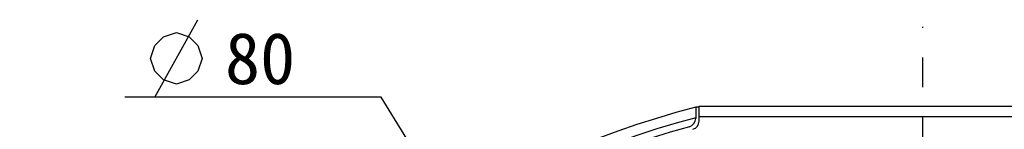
# Model space of a CAD drawing. Header units: millimetres. Extents: x 94 to 257, y 25 to 273.
# Tile 2 of 6: x 97.06 to 154.3, y 190.48 to 196.86. Entities that reach past the tile are written whole.
import ezdxf
from ezdxf.enums import TextEntityAlignment as Align

# ---------------------------------------------------------------- set-up
doc = ezdxf.new("R2010")
doc.units = ezdxf.units.MM
doc.header["$LTSCALE"] = 23.1
doc.linetypes.add('CENTER', pattern=[0.6, 0.375, -0.075, 0.075, -0.075])
doc.layers.get('0').update_dxf_attribs({"linetype": 'CONTINUOUS'})
for name, color, linetype in [('00_COMPONENTS', 7, 'CONTINUOUS'), ('03_ALL_AXES', 7, 'CONTINUOUS'), ('51__DRAFT_DIMS', 7, 'CONTINUOUS')]:
    doc.layers.add(name, color=color, linetype=linetype)
doc.styles.get("Standard").update_dxf_attribs({"font": 'simfang.ttf'})
doc.dimstyles.new('DIMSTYLE_5', dxfattribs={"dimtxt": 3, "dimasz": 3, "dimexe": 2.5, "dimexo": 0.5, "dimtad": 1, "dimdsep": 46, "dimtxsty": 'STANDARD', "dimblk": '_FILLED', "dimblk1": '_FILLED', "dimblk2": '_FILLED', "dimcen": 0.09, "dimclrt": 3, "dimazin": 2, "dimtp": 0.3, "dimtm": 0.3, "dimtfac": 1, "dimtofl": 0, "dimtmove": 0, "dimatfit": 1, "dimldrblk": '_FILLED', "dimfxl": 1, "dimtolj": 1, "dimarcsym": 0})

# ---------------------------------------------------------------- blocks, each defined once
blk = doc.blocks.new('_FILLED')
at = {"color": 0, "linetype": 'ByBlock'}
blk.add_solid([(0, 0), (-1, 0.167), (-1, -0.167)], dxfattribs=at)
blk = doc.blocks.new('*D7')
at = {"layer": '51__DRAFT_DIMS', "color": 4}
for p, q in [((114.578, 192.363), (103.172, 192.363)), ((118.078, 192.363), (114.578, 192.363)), ((128.671, 175.067), (118.078, 192.363))]:
    blk.add_line(p, q, dxfattribs=at)
at = {"layer": '51__DRAFT_DIMS', "color": 4, "xscale": 3, "yscale": 3, "zscale": 3, "rotation": 301.4843485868}
blk.add_blockref('_FILLED', (128.671, 175.067), dxfattribs=at)
at = {"layer": '51__DRAFT_DIMS', "color": 3}
blk.add_text('80', height=3, dxfattribs=at).set_placement((113.078, 193.113), align=Align.RIGHT)

msp = doc.modelspace()

# ---------------------------------------------------------------- linework, layer by layer
at = {"layer": '00_COMPONENTS', "color": 7}
for p, q in [((136.3612, 191.7687), (136.3612, 191.1181)), ((136.5612, 191.7687), (136.3612, 191.7687)), ((136.5612, 190.9651), (136.5612, 191.8203)), ((136.5612, 191.8203), (162.5612, 191.8203)), ((136.5612, 191.2203), (162.5612, 191.2203))]:
    msp.add_line(p, q, dxfattribs=at)
for centre, radius, start, end in [((149.5614, 140.9569), 52.5002, 104.56273, 264.53492), ((149.5614, 140.9569), 51.9, 104.73489, 264.47137), ((149.5612, 140.9552), 51.5, 105.27556, 264.42853), ((135.8612, 191.1181), 0.5, 285.27556, 360), ((136.0612, 190.9651), 0.5, 285.10672, 360)]:
    msp.add_arc(centre, radius, start, end, dxfattribs=at)
at = {"layer": '03_ALL_AXES', "color": 1, "linetype": 'CENTER'}
msp.add_line((149.5612, 140.9552), (149.5612, 196.4552), dxfattribs=at)
at = {"layer": '51__DRAFT_DIMS', "color": 3}
msp.add_line((104.9218, 192.3626), (107.4218, 196.8626), dxfattribs=at)
msp.add_lwpolyline([(104.6718, 194.6126), (104.9218, 195.3626), (105.4218, 195.8626), (106.1718, 196.1126), (106.9218, 195.8626), (107.4218, 195.3626), (107.6718, 194.6126), (107.4218, 193.8626), (106.9218, 193.3626), (106.1718, 193.1126), (105.4218, 193.3626), (104.9218, 193.8626), (104.6718, 194.6126)], dxfattribs=at)

# ---------------------------------------------------------------- dimensions: what is measured, and where the dimension line sits
at = {"layer": '51__DRAFT_DIMS', "color": 4}
dim = msp.add_diameter_dim_2p(p1=(128.6706, 175.0666), p2=(170.4518, 106.8439), text='%%c<>', dimstyle='DIMSTYLE_5', override={"dimtih": 1, "dimtoh": 1, "dimpost": '<>'}, dxfattribs=at)
dim.commit()
dim.dimension.update_dxf_attribs({"geometry": '*D7', "text_midpoint": (110.8749, 194.6126), "dimtype": 163})

doc.saveas('drawing.dxf')
